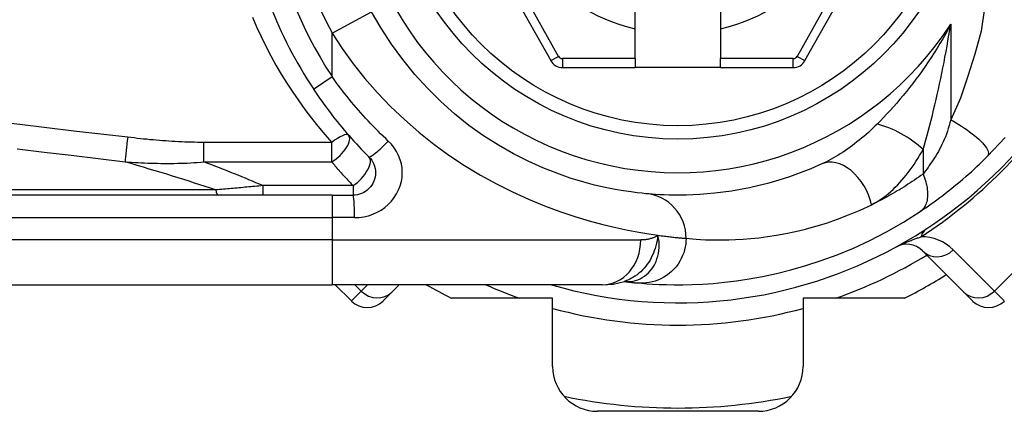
# Model space of a CAD drawing. Header units: inches. Extents: x 8 to 147, y 12 to 95.
# Tile 8 of 82: x 8.92 to 10.034, y 35.582 to 36.026. Entities that reach past the tile are written whole.
import ezdxf

# ---------------------------------------------------------------- set-up
doc = ezdxf.new("R2010")
doc.units = ezdxf.units.IN
doc.header["$LTSCALE"] = 9.374161
doc.header["$MEASUREMENT"] = 0
doc.layers.add('Visible Edges(ANSI)', color=7, linetype='Continuous', lineweight=25)
doc.layers.add('Visible Tangent Edges(ANSI)', color=7, linetype='Continuous', lineweight=25)

msp = doc.modelspace()

# ---------------------------------------------------------------- linework, layer by layer
at = {"layer": 'Visible Edges(ANSI)'}
for p, q in [((9.3901, 36.2125), (9.521, 35.9792)), ((9.8086, 35.9792), (9.9395, 36.2125)), ((9.6166, 36.0256), (9.6166, 36.036)), ((9.713, 36.036), (9.713, 36.0256)), ((9.6166, 36.0151), (9.6166, 36.0256)), ((9.713, 36.0256), (9.713, 36.0151)), ((9.6166, 35.9815), (9.6166, 36.0151)), ((9.713, 36.0151), (9.713, 35.9815)), ((9.6166, 35.9815), (9.6166, 35.9714)), ((9.713, 35.9714), (9.713, 35.9815)), ((9.5343, 35.9714), (9.6166, 35.9714)), ((9.713, 35.9714), (9.6166, 35.9714)), ((9.713, 35.9714), (9.7953, 35.9714)), ((9.2737, 35.827), (8.4377, 35.827)), ((9.2737, 35.827), (9.2974, 35.827)), ((9.9415, 35.764), (9.9882, 35.7173)), ((8.4377, 35.7256), (9.2737, 35.7256)), ((9.5792, 35.7256), (9.2737, 35.7256)), ((9.2772, 35.7256), (9.2955, 35.7073)), ((9.3414, 35.7173), (9.3497, 35.7256)), ((9.6039, 35.7294), (9.6039, 35.7294)), ((9.3414, 35.7173), (9.3314, 35.7073)), ((9.5231, 35.7104), (9.4085, 35.7104)), ((9.5231, 35.6332), (9.5231, 35.7104)), ((9.8065, 35.7104), (9.8065, 35.6332)), ((9.9212, 35.7104), (9.8065, 35.7104)), ((9.9982, 35.7073), (9.9882, 35.7173)), ((9.7558, 35.5825), (9.5738, 35.5825))]:
    msp.add_line(p, q, dxfattribs=at)
at = {"layer": 'Visible Edges(ANSI)', "flags": 128}
for points in [[(9.6287, 35.8287), (9.6245, 35.8291), (9.6189, 35.8297), (9.6119, 35.8306), (9.6034, 35.8318), (9.5937, 35.8335), (9.5827, 35.8357), (9.5706, 35.8385), (9.5573, 35.842), (9.543, 35.8464), (9.5278, 35.8518), (9.5119, 35.8581), (9.4955, 35.8655), (9.4788, 35.8739), (9.462, 35.8835), (9.4451, 35.8941), (9.4285, 35.906), (9.4123, 35.9189), (9.3966, 35.9329), (9.3816, 35.9479), (9.3672, 35.9637), (9.3536, 35.9804), (9.3408, 35.9978), (9.3291, 36.0158), (9.3184, 36.0345)], [(9.2525, 35.9471), (9.2548, 35.9437), (9.2572, 35.9403), (9.2595, 35.9369), (9.2619, 35.9335), (9.2643, 35.9301), (9.2668, 35.9267), (9.2693, 35.9234), (9.2718, 35.9201), (9.2743, 35.9168), (9.2768, 35.9135), (9.2794, 35.9103), (9.282, 35.9071), (9.2847, 35.9039), (9.2874, 35.9007), (9.29, 35.8975), (9.2928, 35.8944), (9.2955, 35.8913), (9.2983, 35.8882), (9.3011, 35.8852), (9.3039, 35.8821), (9.3067, 35.8791), (9.3096, 35.8762), (9.3124, 35.8732), (9.3153, 35.8703)], [(10.015, 35.871), (10.0349, 35.8922)], [(9.3153, 35.8703), (9.317, 35.8685), (9.3185, 35.8665), (9.3197, 35.8643), (9.3208, 35.8621), (9.3216, 35.8597), (9.3222, 35.8573), (9.3226, 35.8549), (9.3228, 35.8524), (9.3226, 35.8499), (9.3223, 35.8474), (9.3217, 35.845), (9.3208, 35.8427), (9.3197, 35.8404), (9.3185, 35.8383), (9.317, 35.8363), (9.3153, 35.8344), (9.3135, 35.8328), (9.3115, 35.8313), (9.3094, 35.83), (9.3071, 35.8289), (9.3048, 35.8281), (9.3024, 35.8275), (9.2999, 35.8271), (9.2974, 35.827)], [(9.939, 35.8086), (9.9421, 35.8107), (9.9452, 35.8128), (9.9483, 35.815), (9.9515, 35.8172), (9.9547, 35.8195), (9.9579, 35.8218), (9.9611, 35.8243), (9.9644, 35.8267), (9.9677, 35.8292), (9.9709, 35.8318), (9.9742, 35.8344), (9.9775, 35.8371), (9.9808, 35.8398), (9.984, 35.8425), (9.9872, 35.8452), (9.9904, 35.848), (9.9936, 35.8508), (9.9968, 35.8536), (9.9999, 35.8565), (10.003, 35.8593), (10.006, 35.8622), (10.009, 35.8651), (10.012, 35.8681), (10.015, 35.871)], [(9.8277, 35.8624), (9.8152, 35.8569), (9.803, 35.8521), (9.791, 35.8478), (9.7792, 35.844), (9.7678, 35.8407), (9.7566, 35.8379), (9.7459, 35.8355), (9.7355, 35.8334), (9.7255, 35.8317), (9.716, 35.8303), (9.7068, 35.8292), (9.6981, 35.8284), (9.6898, 35.8278), (9.6819, 35.8274), (9.6745, 35.8271), (9.6675, 35.827), (9.661, 35.827), (9.655, 35.8271), (9.6494, 35.8273), (9.6443, 35.8275), (9.6397, 35.8278), (9.6356, 35.8281), (9.6319, 35.8284), (9.6287, 35.8287)], [(9.6194, 35.7277), (9.6242, 35.7273), (9.6298, 35.7268), (9.6363, 35.7264), (9.6436, 35.7261), (9.6518, 35.7258), (9.6607, 35.7256), (9.6705, 35.7256), (9.6811, 35.7259), (9.6925, 35.7264), (9.7046, 35.7272), (9.7175, 35.7284), (9.7312, 35.7301), (9.7456, 35.7322), (9.7606, 35.735), (9.7763, 35.7383), (9.7927, 35.7424), (9.8096, 35.7473), (9.8271, 35.753), (9.845, 35.7596), (9.8634, 35.7672), (9.882, 35.7759), (9.9009, 35.7856), (9.92, 35.7965), (9.939, 35.8086)], [(9.5792, 35.7256), (9.5915, 35.7265), (9.6043, 35.7295)], [(9.6039, 35.7294), (9.6048, 35.7293), (9.6056, 35.7292), (9.6064, 35.7291), (9.6072, 35.729), (9.608, 35.7289), (9.6088, 35.7288), (9.6095, 35.7287), (9.6102, 35.7286), (9.6109, 35.7285), (9.6116, 35.7285), (9.6123, 35.7284), (9.6129, 35.7283), (9.6136, 35.7283), (9.6142, 35.7282), (9.6148, 35.7281), (9.6154, 35.7281), (9.6159, 35.728), (9.6165, 35.728), (9.617, 35.7279), (9.6175, 35.7279), (9.618, 35.7278), (9.6185, 35.7278), (9.619, 35.7277), (9.6194, 35.7277)]]:
    msp.add_lwpolyline(points, dxfattribs=at)
at = {"layer": 'Visible Edges(ANSI)'}
msp.add_circle((9.6648, 36.22), 0.3296, dxfattribs=at)
for centre, radius, start, end in [((9.6648, 36.22), 0.4944, 188.4133, 213.4963), ((9.6648, 36.22), 0.5147, 253.8612, 343.6482), ((9.5343, 35.9866), 0.0152, 209.2912, 270), ((9.7953, 35.9866), 0.0152, 270, 330.7088), ((9.9236, 35.746), 0.0254, 45, 118.6389), ((9.6648, 36.22), 0.5704, 296.7049, 302.1604), ((9.6648, 36.22), 0.5704, 240.0736, 243.2951), ((9.3134, 35.7252), 0.0254, 225, 315), ((10.0162, 35.7252), 0.0254, 225, 315), ((9.5738, 35.6332), 0.0507, 180, 270), ((9.7558, 35.6332), 0.0507, 270, 0), ((9.6648, 36.22), 0.6338, 258.2772, 281.7228)]:
    msp.add_arc(centre, radius, start, end, dxfattribs=at)
at = {"layer": 'Visible Tangent Edges(ANSI)'}
for p, q in [((9.5299, 35.9841), (9.3989, 36.2175)), ((9.9307, 36.2175), (9.7998, 35.9841)), ((9.2737, 36.0105), (9.3184, 36.0345)), ((9.2737, 35.9611), (9.2737, 36.0105)), ((9.9735, 36.0204), (9.9735, 35.9123)), ((9.521, 35.9792), (9.5299, 35.9841)), ((9.5343, 35.9815), (9.5343, 35.9714)), ((9.6166, 35.9815), (9.5343, 35.9815)), ((9.7953, 35.9815), (9.713, 35.9815)), ((9.7953, 35.9714), (9.7953, 35.9815)), ((9.7998, 35.9841), (9.8086, 35.9792)), ((9.2525, 35.9471), (9.2737, 35.9611)), ((9.2732, 35.8867), (9.1287, 35.8867)), ((9.1287, 35.8646), (9.1287, 35.8867)), ((9.2732, 35.8646), (9.2732, 35.8867)), ((9.9422, 35.8787), (9.9422, 35.8508)), ((9.1287, 35.8646), (9.2732, 35.8646)), ((10.1663, 35.8619), (10.0229, 35.7184)), ((9.142, 35.8329), (8.4347, 35.8329)), ((9.1952, 35.8378), (9.1952, 35.827)), ((9.2974, 35.8378), (9.1952, 35.8378)), ((9.2974, 35.8378), (9.2974, 35.827)), ((9.2737, 35.827), (9.2737, 35.8017)), ((8.4377, 35.8017), (9.2737, 35.8017)), ((9.299, 35.8017), (9.2737, 35.8017)), ((9.2737, 35.8017), (9.2737, 35.7763)), ((9.2737, 35.7763), (8.4377, 35.7763)), ((9.2737, 35.7763), (9.6229, 35.7763)), ((9.2737, 35.7763), (9.2737, 35.7256)), ((10.0229, 35.7184), (9.9763, 35.7651)), ((9.3067, 35.7184), (9.2995, 35.7256)), ((9.3138, 35.7256), (9.3067, 35.7184)), ((9.2955, 35.7073), (9.3067, 35.7184)), ((10.0229, 35.7184), (10.0341, 35.7073))]:
    msp.add_line(p, q, dxfattribs=at)
at = {"layer": 'Visible Tangent Edges(ANSI)', "flags": 128}
for points in [[(10.0118, 36.0385), (10.0078, 36.0125), (10.0006, 35.9867), (9.9929, 35.9615), (9.9846, 35.9367), (9.9735, 35.9123)], [(9.1835, 36.0285), (9.1883, 36.0173), (9.1934, 36.0064), (9.1987, 35.9955), (9.2043, 35.9848), (9.2102, 35.9742), (9.2162, 35.9638), (9.2226, 35.9536), (9.2291, 35.9435), (9.2359, 35.9336), (9.2429, 35.9238), (9.2502, 35.9143), (9.2577, 35.9049), (9.2653, 35.8957), (9.2732, 35.8867)], [(9.2737, 36.0105), (9.2851, 35.9929), (9.2975, 35.9757), (9.3108, 35.959), (9.325, 35.9429), (9.3399, 35.9273), (9.3555, 35.9125), (9.3718, 35.8983), (9.3886, 35.8849), (9.4058, 35.8722), (9.4235, 35.8605), (9.4415, 35.8496), (9.4597, 35.8397), (9.4779, 35.8306), (9.496, 35.8224), (9.5138, 35.8151), (9.5313, 35.8086), (9.5482, 35.8029), (9.5645, 35.7979), (9.5799, 35.7937), (9.5945, 35.7903), (9.6081, 35.7874), (9.6206, 35.785), (9.632, 35.7831), (9.6423, 35.7816)], [(9.9735, 36.0204), (9.9705, 36.0148), (9.9675, 36.0093), (9.9644, 36.0039), (9.9612, 35.9985), (9.958, 35.9932), (9.9547, 35.9879), (9.9514, 35.9828), (9.948, 35.9777), (9.9446, 35.9727), (9.9412, 35.9678), (9.9377, 35.9629), (9.9342, 35.9582), (9.9306, 35.9535), (9.927, 35.9489), (9.9234, 35.9444), (9.9198, 35.9399), (9.9161, 35.9355), (9.9124, 35.9313), (9.9087, 35.927), (9.905, 35.9229), (9.9013, 35.9189), (9.8976, 35.915), (9.8939, 35.9112), (9.8902, 35.9075)], [(9.9422, 35.8787), (9.9438, 35.884), (9.9453, 35.8895), (9.9468, 35.895), (9.9483, 35.9006), (9.9498, 35.9062), (9.9513, 35.9119), (9.9527, 35.9177), (9.9541, 35.9235), (9.9555, 35.9293), (9.9569, 35.9352), (9.9583, 35.9411), (9.9596, 35.947), (9.9609, 35.953), (9.9622, 35.959), (9.9634, 35.965), (9.9647, 35.9711), (9.9659, 35.9772), (9.967, 35.9833), (9.9682, 35.9894), (9.9693, 35.9956), (9.9704, 36.0018), (9.9715, 36.008), (9.9725, 36.0142), (9.9735, 36.0204)], [(9.3372, 35.8882), (9.3343, 35.891), (9.3314, 35.8938), (9.3285, 35.8966), (9.3256, 35.8995), (9.3228, 35.9023), (9.32, 35.9052), (9.3172, 35.9082), (9.3144, 35.9111), (9.3116, 35.9141), (9.3089, 35.9171), (9.3062, 35.9201), (9.3035, 35.9231), (9.3009, 35.9262), (9.2983, 35.9293), (9.2957, 35.9324), (9.2931, 35.9355), (9.2906, 35.9386), (9.2881, 35.9418), (9.2856, 35.945), (9.2832, 35.9482), (9.2807, 35.9514), (9.2784, 35.9546), (9.276, 35.9579), (9.2737, 35.9611)], [(9.0425, 35.8925), (9.012, 35.896), (8.9815, 35.8996), (8.951, 35.9032), (8.9205, 35.9068), (8.89, 35.9104)], [(9.9735, 35.9123), (9.9726, 35.909), (9.9717, 35.9057), (9.9707, 35.9025), (9.9697, 35.8993), (9.9686, 35.8962), (9.9674, 35.8931), (9.9662, 35.8901), (9.9649, 35.8872), (9.9636, 35.8843), (9.9623, 35.8816), (9.9609, 35.8789), (9.9595, 35.8764), (9.958, 35.874), (9.9565, 35.8716), (9.9551, 35.8693), (9.9536, 35.867), (9.9521, 35.8648), (9.9507, 35.8627), (9.9492, 35.8606), (9.9478, 35.8585), (9.9464, 35.8565), (9.945, 35.8546), (9.9436, 35.8527), (9.9422, 35.8508)], [(9.9735, 35.9123), (9.9766, 35.9106), (9.9796, 35.9088), (9.9827, 35.9069), (9.9858, 35.905), (9.9889, 35.9029), (9.9919, 35.9009), (9.9949, 35.8987), (9.9977, 35.8966), (10.0004, 35.8945), (10.0029, 35.8923), (10.0053, 35.8902), (10.0074, 35.8881), (10.0094, 35.8861), (10.0111, 35.8842), (10.0126, 35.8823), (10.0138, 35.8805), (10.0148, 35.8789), (10.0155, 35.8774), (10.0159, 35.876), (10.0162, 35.8747), (10.0162, 35.8736), (10.016, 35.8726), (10.0156, 35.8717), (10.015, 35.871)], [(9.8902, 35.9075), (9.8878, 35.905), (9.8853, 35.9027), (9.8828, 35.9003), (9.8803, 35.898), (9.8777, 35.8958), (9.8752, 35.8935), (9.8726, 35.8914), (9.87, 35.8893), (9.8674, 35.8872), (9.8648, 35.8852), (9.8622, 35.8832), (9.8596, 35.8813), (9.857, 35.8794), (9.8543, 35.8775), (9.8517, 35.8758), (9.849, 35.874), (9.8463, 35.8724), (9.8437, 35.8708), (9.841, 35.8692), (9.8383, 35.8677), (9.8356, 35.8663), (9.833, 35.8649), (9.8303, 35.8636), (9.8277, 35.8624)], [(9.1287, 35.8867), (9.1251, 35.8867), (9.1215, 35.8867), (9.1179, 35.8868), (9.1143, 35.8869), (9.1107, 35.887), (9.1071, 35.8871), (9.1035, 35.8873), (9.0999, 35.8875), (9.0963, 35.8877), (9.0927, 35.8879), (9.0891, 35.8881), (9.0855, 35.8884), (9.0819, 35.8886), (9.0783, 35.8889), (9.0747, 35.8892), (9.0711, 35.8895), (9.0675, 35.8898), (9.064, 35.8902), (9.0604, 35.8905), (9.0568, 35.8909), (9.0532, 35.8913), (9.0496, 35.8917), (9.046, 35.8921), (9.0425, 35.8925)], [(9.299, 35.8017), (9.3043, 35.8019), (9.3096, 35.8026), (9.3147, 35.8038), (9.3197, 35.8055), (9.3245, 35.8077), (9.3291, 35.8102), (9.3333, 35.8132), (9.3372, 35.8165), (9.3408, 35.8202), (9.3439, 35.8242), (9.3466, 35.8284), (9.3489, 35.833), (9.3507, 35.8377), (9.352, 35.8425), (9.3528, 35.8474), (9.3531, 35.8524), (9.3528, 35.8574), (9.352, 35.8623), (9.3507, 35.8671), (9.3489, 35.8718), (9.3466, 35.8763), (9.3439, 35.8806), (9.3408, 35.8846), (9.3372, 35.8882)], [(8.9175, 35.8795), (8.948, 35.8758), (8.9785, 35.8721), (9.009, 35.8684), (9.0395, 35.8648)], [(9.8841, 35.8162), (9.8868, 35.8176), (9.8896, 35.8192), (9.8923, 35.8209), (9.8951, 35.8227), (9.8978, 35.8246), (9.9005, 35.8267), (9.9031, 35.8289), (9.9057, 35.8311), (9.9083, 35.8335), (9.9108, 35.836), (9.9133, 35.8385), (9.9158, 35.8412), (9.9182, 35.8439), (9.9206, 35.8467), (9.923, 35.8496), (9.9253, 35.8525), (9.9276, 35.8556), (9.9298, 35.8587), (9.932, 35.8619), (9.9341, 35.8651), (9.9362, 35.8684), (9.9383, 35.8718), (9.9403, 35.8752), (9.9422, 35.8787)], [(9.0395, 35.8648), (9.0431, 35.8645), (9.0468, 35.8643), (9.0505, 35.8641), (9.0542, 35.8639), (9.0578, 35.8637), (9.0615, 35.8635), (9.0652, 35.8634), (9.0689, 35.8633), (9.0726, 35.8632), (9.0763, 35.8631), (9.08, 35.863), (9.0838, 35.863), (9.0875, 35.863), (9.0912, 35.863), (9.0949, 35.863), (9.0987, 35.8631), (9.1024, 35.8632), (9.1062, 35.8633), (9.1099, 35.8634), (9.1137, 35.8636), (9.1174, 35.8638), (9.1212, 35.8641), (9.125, 35.8643), (9.1287, 35.8646)], [(9.2732, 35.8646), (9.2742, 35.8635), (9.2752, 35.8623), (9.2762, 35.8612), (9.2772, 35.86), (9.2781, 35.8589), (9.2791, 35.8577), (9.2801, 35.8566), (9.2811, 35.8555), (9.2821, 35.8543), (9.2831, 35.8532), (9.2841, 35.8521), (9.2851, 35.8509), (9.2861, 35.8498), (9.2872, 35.8487), (9.2882, 35.8476), (9.2892, 35.8465), (9.2902, 35.8454), (9.2912, 35.8443), (9.2923, 35.8432), (9.2933, 35.8421), (9.2943, 35.841), (9.2953, 35.8399), (9.2964, 35.8388), (9.2974, 35.8378)], [(9.9422, 35.8508), (9.9398, 35.8491), (9.9373, 35.8474), (9.9349, 35.8457), (9.9324, 35.844), (9.93, 35.8424), (9.9276, 35.8408), (9.9251, 35.8393), (9.9227, 35.8377), (9.9203, 35.8362), (9.9178, 35.8347), (9.9154, 35.8332), (9.913, 35.8318), (9.9105, 35.8304), (9.9081, 35.8289), (9.9057, 35.8276), (9.9033, 35.8262), (9.9008, 35.8249), (9.8984, 35.8236), (9.896, 35.8223), (9.8936, 35.821), (9.8912, 35.8198), (9.8888, 35.8186), (9.8864, 35.8174), (9.8841, 35.8162)], [(9.9422, 35.8508), (9.9431, 35.8487), (9.9439, 35.8465), (9.9446, 35.8443), (9.9452, 35.8421), (9.9458, 35.8398), (9.9463, 35.8376), (9.9467, 35.8354), (9.947, 35.8333), (9.9472, 35.8312), (9.9473, 35.8291), (9.9473, 35.827), (9.9472, 35.8251), (9.947, 35.8232), (9.9467, 35.8214), (9.9463, 35.8196), (9.9458, 35.818), (9.9452, 35.8165), (9.9446, 35.815), (9.9438, 35.8137), (9.943, 35.8124), (9.9421, 35.8113), (9.9411, 35.8103), (9.9401, 35.8094), (9.939, 35.8086)], [(9.1952, 35.8378), (9.193, 35.8375), (9.1907, 35.8373), (9.1885, 35.8371), (9.1863, 35.8369), (9.1841, 35.8367), (9.1818, 35.8365), (9.1796, 35.8363), (9.1774, 35.8361), (9.1751, 35.8359), (9.1729, 35.8357), (9.1707, 35.8355), (9.1685, 35.8353), (9.1663, 35.8351), (9.164, 35.8349), (9.1618, 35.8347), (9.1596, 35.8345), (9.1574, 35.8343), (9.1552, 35.8341), (9.153, 35.8339), (9.1508, 35.8337), (9.1486, 35.8335), (9.1464, 35.8333), (9.1442, 35.8331), (9.142, 35.8329)], [(9.6741, 35.7782), (9.6775, 35.7779), (9.6813, 35.7775), (9.6857, 35.7772), (9.6906, 35.7769), (9.696, 35.7766), (9.7018, 35.7764), (9.7082, 35.7763), (9.7151, 35.7763), (9.7224, 35.7764), (9.7302, 35.7767), (9.7385, 35.7772), (9.7473, 35.7779), (9.7565, 35.7788), (9.7662, 35.7801), (9.7763, 35.7816), (9.7868, 35.7835), (9.7977, 35.7858), (9.8091, 35.7886), (9.8208, 35.7918), (9.8329, 35.7955), (9.8453, 35.7998), (9.858, 35.8046), (9.8709, 35.8101), (9.8841, 35.8162)], [(9.6423, 35.7816), (9.6418, 35.7786), (9.6413, 35.7755), (9.6407, 35.7726), (9.6399, 35.7697), (9.6391, 35.7668), (9.6381, 35.764), (9.6371, 35.7613), (9.6359, 35.7587), (9.6346, 35.7561), (9.6333, 35.7536), (9.6318, 35.7511), (9.6302, 35.7488), (9.6285, 35.7466), (9.6267, 35.7444), (9.6248, 35.7424), (9.6228, 35.7404), (9.6207, 35.7386), (9.6186, 35.7369), (9.6163, 35.7353), (9.614, 35.7339), (9.6117, 35.7326), (9.6092, 35.7314), (9.6068, 35.7304), (9.6043, 35.7295)], [(9.6056, 35.7292), (9.6084, 35.7292), (9.6112, 35.7294), (9.614, 35.7298), (9.6167, 35.7305), (9.6194, 35.7314), (9.622, 35.7325), (9.6246, 35.7339), (9.627, 35.7355), (9.6293, 35.7372), (9.6315, 35.7392), (9.6336, 35.7414), (9.6354, 35.7437), (9.6372, 35.7463), (9.6387, 35.749), (9.6401, 35.7518), (9.6412, 35.7548), (9.6422, 35.7579), (9.6429, 35.7611), (9.6434, 35.7643), (9.6437, 35.7677), (9.6437, 35.7711), (9.6435, 35.7746), (9.643, 35.7781), (9.6423, 35.7816)], [(9.6741, 35.7782), (9.674, 35.775), (9.6737, 35.7718), (9.6732, 35.7685), (9.6724, 35.7652), (9.6714, 35.7619), (9.6702, 35.7586), (9.6687, 35.7553), (9.667, 35.7522), (9.665, 35.7491), (9.6628, 35.7461), (9.6603, 35.7433), (9.6577, 35.7407), (9.6549, 35.7383), (9.6519, 35.7361), (9.6488, 35.7342), (9.6456, 35.7325), (9.6423, 35.731), (9.639, 35.7298), (9.6357, 35.7289), (9.6323, 35.7282), (9.629, 35.7277), (9.6257, 35.7275), (9.6225, 35.7275), (9.6194, 35.7277)], [(9.6423, 35.7816), (9.6416, 35.7812), (9.6409, 35.7808), (9.6401, 35.7804), (9.6394, 35.78), (9.6387, 35.7796), (9.6379, 35.7793), (9.6371, 35.7789), (9.6364, 35.7786), (9.6356, 35.7783), (9.6348, 35.7781), (9.634, 35.7778), (9.6332, 35.7776), (9.6324, 35.7774), (9.6315, 35.7772), (9.6307, 35.777), (9.6299, 35.7769), (9.629, 35.7767), (9.6282, 35.7766), (9.6273, 35.7765), (9.6264, 35.7764), (9.6256, 35.7764), (9.6247, 35.7763), (9.6238, 35.7763), (9.6229, 35.7763)], [(9.6423, 35.7816), (9.6442, 35.7814), (9.646, 35.7811), (9.6478, 35.7809), (9.6496, 35.7807), (9.6512, 35.7805), (9.6529, 35.7803), (9.6545, 35.7801), (9.656, 35.7799), (9.6575, 35.7798), (9.659, 35.7796), (9.6604, 35.7794), (9.6618, 35.7793), (9.6631, 35.7792), (9.6643, 35.779), (9.6655, 35.7789), (9.6667, 35.7788), (9.6678, 35.7787), (9.6688, 35.7786), (9.6698, 35.7785), (9.6708, 35.7785), (9.6717, 35.7784), (9.6726, 35.7783), (9.6734, 35.7782), (9.6741, 35.7782)], [(9.9115, 35.7683), (9.9137, 35.7694), (9.9153, 35.7702), (9.9168, 35.7709), (9.9181, 35.7715), (9.9195, 35.7721), (9.9207, 35.7726), (9.9219, 35.7732), (9.9231, 35.7737), (9.9243, 35.7742), (9.9255, 35.7746), (9.9266, 35.7751), (9.9277, 35.7755), (9.9288, 35.7759), (9.9299, 35.7763), (9.9309, 35.7767), (9.932, 35.7771), (9.933, 35.7775), (9.934, 35.7779), (9.935, 35.7783), (9.936, 35.7786), (9.937, 35.7789), (9.938, 35.7793), (9.9389, 35.7796), (9.9398, 35.7799)], [(9.6039, 35.7294), (9.604, 35.7294), (9.604, 35.7293), (9.6041, 35.7293), (9.6041, 35.7293), (9.6042, 35.7293), (9.6042, 35.7293), (9.6043, 35.7293), (9.6043, 35.7293), (9.6044, 35.7293), (9.6045, 35.7293), (9.6045, 35.7293), (9.6046, 35.7293), (9.6047, 35.7293), (9.6047, 35.7293), (9.6048, 35.7293), (9.6049, 35.7293), (9.605, 35.7293), (9.6051, 35.7293), (9.6051, 35.7293), (9.6052, 35.7293), (9.6053, 35.7292), (9.6054, 35.7292), (9.6055, 35.7292), (9.6056, 35.7292)]]:
    msp.add_lwpolyline(points, dxfattribs=at)
at = {"layer": 'Visible Tangent Edges(ANSI)'}
msp.add_circle((9.6648, 36.22), 0.3144, dxfattribs=at)
for centre, radius, start, end in [((9.6648, 36.22), 0.3676, 32.8812, 327.1188), ((9.6648, 36.22), 0.4437, 151.8328, 208.1672), ((9.6648, 36.22), 0.2104, 103.2332, 256.7668), ((9.6648, 36.22), 0.2104, 283.2332, 76.7668), ((9.6648, 36.22), 0.469, 188.4133, 213.4963), ((9.5343, 35.9866), 0.00507, 209.2912, 270), ((9.7953, 35.9866), 0.00507, 270, 330.7088), ((9.6312, 36.2536), 0.5654, 303.0901, 326.9099), ((9.9404, 35.7292), 0.0507, 45, 90.6587), ((9.6648, 36.22), 0.54, 289.3241, 301.4236), ((9.6648, 36.22), 0.54, 246.2758, 250.6759), ((9.6648, 36.22), 0.54, 254.7906, 285.2094)]:
    msp.add_arc(centre, radius, start, end, dxfattribs=at)
for centre, major_axis, ratio, start_param, end_param in [((9.9109, 35.8787), (0.0438, -0.0256), 0.367954, 1.008544, 2.26339), ((9.0425, 35.8842), (0.003, 0.0252), 0.041071, 1.240547, 2.457785), ((9.2732, 35.8782), (0.0191, 0.0167), 0.257129, 0, 1.350045), ((9.2732, 35.8782), (0.0191, 0.0167), 0.431187, 4.352465, 6.283185), ((9.3333, 35.8882), (-0.0179, -0.0179), 0.111497, 0, 1.681769), ((9.2974, 35.8524), (0.0179, 0.0179), 0.446023, 4.292626, 6.283185), ((9.8487, 35.8162), (-0.021, 0.0461), 0.663135, 4.419079, 6.283185), ((4.6219, 36.1422), (4.7299, -0.4363), 0.074886, 0.305987, 0.372439), ((4.6339, 36.22), (4.7298, -0.5161), 0.088107, 0.277502, 0.326292), ((9.145, 35.8524), (0, -0.0254), 0.183721, 5.58589, 6.283185), ((9.2974, 35.8017), (0, 0.0254), 0.062411, 4.712389, 6.283185), ((9.6241, 35.7782), (0.0047, 0.0505), 0.987056, 4.803178, 6.283185), ((9.9735, 35.7463), (-0.0277, 0.0425), 0.48633, 0, 0.409204), ((9.5792, 35.7763), (0, -0.0507), 0.860915, 0, 1.570796), ((9.9595, 35.7819), (-0.0179, -0.0179), 0.937622, 0, 1.570796), ((9.5875, 35.4764), (0.016, 0.253), 0.394768, 6.26267, 6.279105), ((9.3235, 35.7353), (0.0179, -0.0179), 0.937622, 4.712389, 6.283185), ((10.0061, 35.7353), (-0.0179, -0.0179), 0.937622, 0, 1.570796)]:
    msp.add_ellipse(centre, major_axis=major_axis, ratio=ratio, start_param=start_param, end_param=end_param, dxfattribs=at)

doc.saveas('drawing.dxf')
